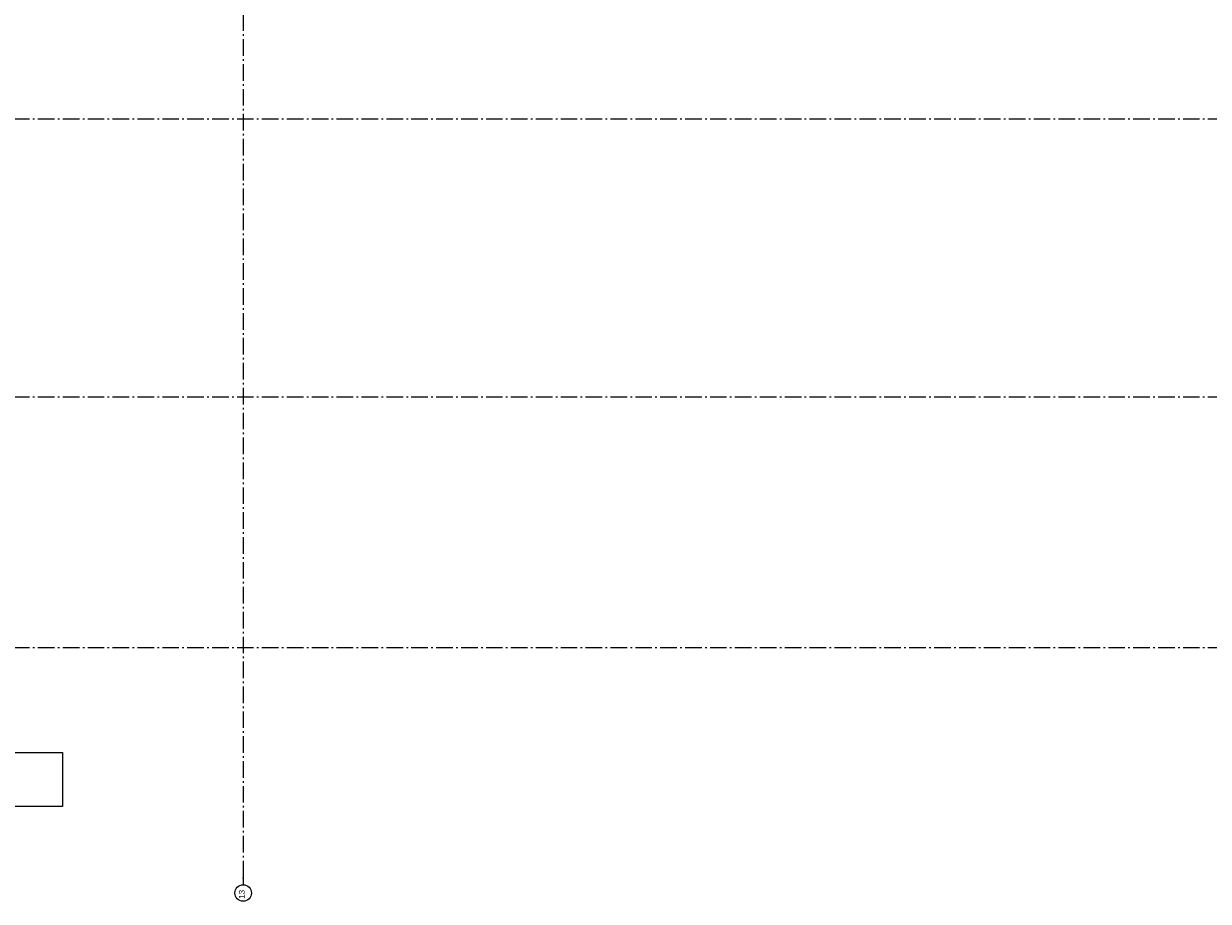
# Model space of a CAD drawing. Header units: millimetres. Extents: x -117798 to 93698, y -84437 to 74219.
# Tile 15 of 20: x 22319 to 58008, y -2952 to 23489. Entities that reach past the tile are written whole.
import ezdxf
from ezdxf.enums import TextEntityAlignment as Align

# ---------------------------------------------------------------- set-up
doc = ezdxf.new("R2010")
doc.units = ezdxf.units.MM
doc.header["$LTSCALE"] = 0.5
doc.header["$MEASUREMENT"] = 0
doc.linetypes.add('Akselinje', pattern=[1500, 1000, -200, 100, -200])
doc.linetypes.add('PLINE', pattern=[0])
doc.layers.add('283- Ramper(Nye konstruksjoner)', color=7, linetype='Continuous')
doc.layers.add('82-- Modullinjer', color=7, linetype='Continuous')
doc.styles.add('GENERATED_STYLE_1', font='arial.ttf')

# ---------------------------------------------------------------- blocks, each defined once
blk = doc.blocks.new('Standard grid marker[6]', base_point=(93198, 20611))
at = {"layer": '82-- Modullinjer', "linetype": 'Akselinje'}
blk.add_line((92998, 20611), (-81321, 20611), dxfattribs=at)
at = {"layer": '82-- Modullinjer', "style": 'GENERATED_STYLE_1'}
for tag, p in [('AC_MarkerText_1_1', (-81899, 20571)), ('AC_MarkerText_1_0', (93320, 20571))]:
    blk.add_attdef(tag, text='', height=175, rotation=90, dxfattribs=at).set_placement(p, align=Align.TOP_CENTER)
blk = doc.blocks.new('Standard grid marker[7]', base_point=(93198, 4683))
at = {"layer": '82-- Modullinjer', "linetype": 'Akselinje'}
blk.add_line((92998, 4683), (-81321, 4683), dxfattribs=at)
at = {"layer": '82-- Modullinjer', "style": 'GENERATED_STYLE_1'}
for tag, p in [('AC_MarkerText_1_1', (-81899, 4643)), ('AC_MarkerText_1_0', (93320, 4643))]:
    blk.add_attdef(tag, text='', height=175, rotation=90, dxfattribs=at).set_placement(p, align=Align.TOP_CENTER)
blk = doc.blocks.new('Standard grid marker[16]', base_point=(28932, 57720))
at = {"layer": '82-- Modullinjer', "linetype": 'Akselinje'}
for p, q in [((28932, 57520), (28932, -2252)), ((28932, -2252), (28932, -2452))]:
    blk.add_line(p, q, dxfattribs=at)
at = {"layer": '82-- Modullinjer', "linetype": 'PLINE'}
blk.add_circle((28932, -2702), 250, dxfattribs=at)
at = {"layer": '82-- Modullinjer', "linetype": 'Akselinje'}
blk.add_point((28932, -2252), dxfattribs=at)
blk.add_point((28932, -2252), dxfattribs=at)
at = {"layer": '82-- Modullinjer', "style": 'GENERATED_STYLE_1'}
for tag, p in [('AC_MarkerText_1_0', (28804, 57930)), ('AC_MarkerText_1_1', (28804, -2742))]:
    blk.add_attdef(tag, text='', height=175, rotation=90, dxfattribs=at).set_placement(p, align=Align.TOP_CENTER)
blk = doc.blocks.new('Standard grid marker[21]', base_point=(93198, 12236))
at = {"layer": '82-- Modullinjer', "linetype": 'Akselinje'}
blk.add_line((92998, 12236), (-81321, 12236), dxfattribs=at)
at = {"layer": '82-- Modullinjer', "style": 'GENERATED_STYLE_1'}
for tag, p in [('AC_MarkerText_1_1', (-81899, 12196)), ('AC_MarkerText_1_0', (93320, 12196))]:
    blk.add_attdef(tag, text='', height=175, rotation=90, dxfattribs=at).set_placement(p, align=Align.TOP_CENTER)

msp = doc.modelspace()

# ---------------------------------------------------------------- linework, layer by layer
at = {"layer": '283- Ramper(Nye konstruksjoner)', "linetype": 'PLINE', "flags": 128}
for points in [[(18665, 1527.3), (23490.4, 1527.3)], [(23490.4, 1527.3), (23490.4, -97.9)], [(23490.4, -97.9), (18665, -97.9)]]:
    msp.add_lwpolyline(points, dxfattribs=at)

# ---------------------------------------------------------------- block references
at = {"layer": '82-- Modullinjer', "linetype": 'PLINE'}
ref = msp.add_blockref('Standard grid marker[16]', (28931.8, 57719.8), dxfattribs=at)
ref.add_attrib('AC_MarkerText_1_1', '13', dxfattribs={"color": 7, "height": 175, "rotation": 90, "style": 'GENERATED_STYLE_1'}).set_placement((28804.3, -2742.5), align=Align.TOP_CENTER)
for name, p in [('Standard grid marker[6]', (93197.6, 20610.6)), ('Standard grid marker[21]', (93197.6, 12235.6)), ('Standard grid marker[7]', (93197.6, 4683.1))]:
    msp.add_blockref(name, p, dxfattribs=at)

doc.saveas('drawing.dxf')
